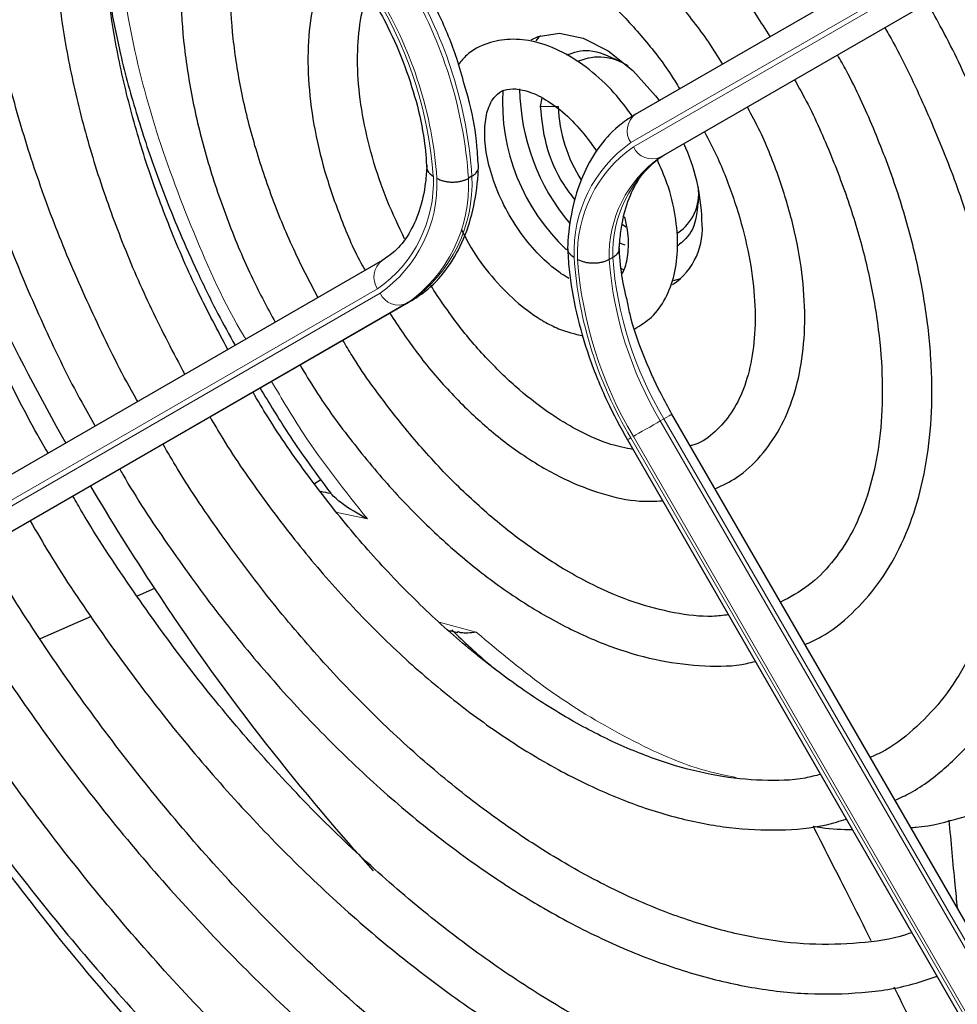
# Paper-space layout 'Blatt4' of a CAD drawing. Header units: millimetres. Extents: x 5 to 418, y 2 to 292.
# Tile 54 of 111: x 88 to 94, y 228 to 234. Entities that reach past the tile are written whole.
import ezdxf

# ---------------------------------------------------------------- set-up
doc = ezdxf.new("R2010")
doc.units = ezdxf.units.MM

psp = doc.layouts.new('Blatt4')

# ---------------------------------------------------------------- linework, layer by layer
at = {"color": 7, "linetype": 'Continuous', "lineweight": 25}
for p, q in [((91.9607, 233.6933), (95.9572, 236.0012)), ((92.1509, 233.4182), (96.1474, 235.7261)), ((91.3225, 233.7446), (91.3337, 233.803)), ((90.8614, 233.276), (90.8378, 233.2624)), ((91.8742, 232.9516), (91.8979, 232.9363)), ((91.8903, 232.813), (91.8529, 232.826)), ((90.2585, 232.7103), (86.2619, 230.4024)), ((91.8076, 232.7298), (91.784, 232.7162)), ((91.8633, 232.6568), (91.8841, 232.6455)), ((92.2149, 232.576), (92.2652, 232.588)), ((90.4487, 232.4352), (86.4522, 230.1273)), ((96.2023, 224.7545), (92.2058, 231.6767)), ((91.9058, 231.5035), (95.9023, 224.5813)), ((89.8025, 231.2101), (89.8453, 231.2363)), ((88.7287, 230.5034), (88.6121, 230.4523)), ((88.3017, 230.3161), (87.959, 230.1657)), ((90.7122, 230.2229), (90.7668, 230.2086))]:
    psp.add_line(p, q, dxfattribs=at)
at = {"color": 7, "linetype": 'Continuous', "lineweight": 18}
for p, q in [((95.9261, 235.81), (91.9296, 233.5021)), ((91.9463, 233.4733), (95.9428, 235.7812)), ((96.1239, 235.7125), (92.1273, 233.4046)), ((91.3225, 233.7446), (91.4404, 233.7446)), ((92.1509, 233.4182), (92.1273, 233.4046)), ((86.2309, 230.2113), (90.2274, 232.5192)), ((90.2441, 232.4903), (86.2475, 230.1824)), ((90.4487, 232.4352), (90.4251, 232.4216)), ((86.4286, 230.1137), (90.4251, 232.4216)), ((92.1509, 231.645), (92.1273, 231.6314)), ((96.1474, 224.7228), (92.1509, 231.645)), ((92.1273, 231.6314), (96.1239, 224.7092)), ((91.9296, 231.5173), (95.9261, 224.5951)), ((95.9428, 224.6047), (91.9463, 231.5269)), ((90.1591, 230.9718), (89.9559, 231.0147)), ((90.6418, 230.2776), (90.8903, 230.2104))]:
    psp.add_line(p, q, dxfattribs=at)
at = {"color": 7, "linetype": 'Continuous', "lineweight": 25, "flags": 128}
for points in [[(91.2601, 234.1931), (91.3068, 234.2153), (91.449, 234.2374), (91.6091, 234.205), (91.7772, 234.1202), (91.9426, 233.9883), (92.095, 233.8176), (92.1193, 233.7849)], [(91.3227, 234.2208), (91.3094, 234.2081), (91.2902, 234.187)]]:
    psp.add_lwpolyline(points, dxfattribs=at)
at = {"color": 7, "linetype": 'Continuous', "lineweight": 18, "flags": 128}
for points in [[(92.2058, 231.6767), (92.2039, 231.6756), (92.1972, 231.6717), (92.1858, 231.6652), (92.1702, 231.6561), (92.1509, 231.645)], [(92.1273, 231.6314), (92.1052, 231.6186), (92.081, 231.6047), (92.0558, 231.5901), (92.0304, 231.5754), (92.0058, 231.5613), (91.983, 231.5481), (91.9629, 231.5365), (91.9463, 231.5269)], [(91.9296, 231.5173), (91.917, 231.51), (91.909, 231.5053), (91.9058, 231.5035), (91.9058, 231.5035)]]:
    psp.add_lwpolyline(points, dxfattribs=at)
at = {"color": 7, "linetype": 'Continuous', "lineweight": 18}
for centre, radius, start, end in [((87.8984, 233.0648), 2.9461, 3.84586, 30.94452), ((87.922, 233.0784), 2.9461, 3.84586, 30.94452), ((87.9272, 233.0875), 2.6814, 4.03412, 30.92588), ((87.9027, 233.0722), 2.7296, 3.99715, 30.92952), ((92.0427, 233.5819), 0.1383, 126.35124, 215.18509), ((92.4417, 232.7688), 0.8944, 124.92656, 182.49063), ((92.4486, 232.7535), 0.8777, 124.91275, 182.4318), ((92.0719, 233.5313), 0.1384, 204.8163, 293.64307), ((92.5857, 232.7461), 0.8023, 124.84397, 182.13721), ((92.6093, 232.7597), 0.8023, 124.84397, 182.13721), ((89.7251, 233.2389), 0.8777, 304.91275, 2.4318), ((89.732, 233.2236), 0.8944, 304.92656, 2.49063), ((89.8691, 233.2162), 0.9698, 304.98315, 2.73052), ((89.8927, 233.2298), 0.9698, 304.98315, 2.73052), ((90.3405, 232.5989), 0.1383, 126.35124, 215.18509), ((94.271, 232.9202), 2.7296, 183.99715, 210.92952), ((94.2465, 232.9049), 2.6814, 184.03412, 210.92588), ((94.2422, 232.8975), 2.4649, 184.21856, 210.90782), ((94.2658, 232.9112), 2.4649, 184.21856, 210.90782), ((90.3697, 232.5484), 0.1384, 204.8163, 293.64307)]:
    psp.add_arc(centre, radius, start, end, dxfattribs=at)
at = {"color": 7, "linetype": 'Continuous', "lineweight": 25}
for centre, radius, start, end in [((91.7148, 233.7266), 0.3507, 55.81024, 112.86683), ((92.4301, 233.7766), 1.3635, 176.72655, 226.86042), ((92.6158, 233.8818), 1.4339, 180.69955, 220.10508), ((92.4296, 233.7846), 0.99, 182.31609, 212.78142), ((91.0941, 232.9448), 1.3132, 1.64984, 24.82643), ((92.0616, 233.1619), 0.3238, 304.5077, 6.80448), ((91.9528, 232.926), 0.4575, 304.20343, 7.10875), ((102.3971, 239.5279), 16.3785, 205.73768, 209.42324), ((102.4249, 239.5401), 16.4088, 210.57672, 213.41658), ((88.0755, 222.0514), 9.2753, 78.57755, 79.00227), ((101.6608, 239.004), 15.4758, 213.31781, 222.21309)]:
    psp.add_arc(centre, radius, start, end, dxfattribs=at)
for points, knots in [([(88.0138, 231.414), (87.9901, 231.4547), (87.8661, 231.6678), (87.6682, 232.0669), (87.4241, 232.6067), (87.2134, 233.1522), (87.0351, 233.6976), (86.8911, 234.2391), (86.7824, 234.7721), (86.7096, 235.2925), (86.6734, 235.7962), (86.6736, 236.2791), (86.7101, 236.7376), (86.7824, 237.1681), (86.8896, 237.5674), (87.0308, 237.9324), (87.2039, 238.2619), (87.4112, 238.5486), (87.5719, 238.7341), (87.671, 238.8107), (87.682, 238.8193)], [0, 0, 0, 0, 0.01444, 0.075617, 0.136785, 0.197937, 0.259068, 0.32017, 0.381239, 0.442268, 0.503257, 0.564207, 0.625127, 0.686037, 0.746963, 0.807957, 0.869101, 0.930499, 0.992258, 1, 1, 1, 1]), ([(88.1216, 238.0578), (88.0638, 238.0057), (87.9227, 237.8786), (87.7343, 237.6285), (87.5536, 237.317), (87.4086, 236.967), (87.2993, 236.5833), (87.2271, 236.1689), (87.1928, 235.7277), (87.1966, 235.2639), (87.2383, 234.7819), (87.3175, 234.286), (87.4332, 233.7807), (87.5844, 233.2705), (87.7691, 232.7595), (87.9881, 232.2534), (88.1761, 231.864), (88.2995, 231.6497), (88.3301, 231.5967)], [0, 0, 0, 0, 0.045337, 0.11062, 0.176282, 0.242384, 0.308874, 0.375644, 0.442577, 0.509583, 0.576595, 0.64358, 0.710528, 0.777438, 0.844314, 0.911165, 0.977999, 1, 1, 1, 1]), ([(88.6162, 231.7619), (88.6134, 231.7666), (88.5187, 231.927), (88.3564, 232.2564), (88.1343, 232.7455), (87.9467, 233.2405), (87.7913, 233.7345), (87.6706, 234.2233), (87.5854, 234.7019), (87.5364, 235.1658), (87.5238, 235.6106), (87.5474, 236.0318), (87.6067, 236.4257), (87.7008, 236.7883), (87.828, 237.1173), (87.9888, 237.4075), (88.144, 237.6238), (88.2555, 237.7265), (88.293, 237.761)], [0, 0, 0, 0, 0.002079, 0.070996, 0.1399, 0.208781, 0.277628, 0.346429, 0.415177, 0.483863, 0.552488, 0.62106, 0.689605, 0.758159, 0.826801, 0.895661, 0.964912, 1, 1, 1, 1]), ([(88.7291, 237.0056), (88.725, 237.0021), (88.6442, 236.9344), (88.5151, 236.763), (88.3468, 236.4917), (88.2164, 236.1787), (88.1212, 235.833), (88.0637, 235.4569), (88.0441, 235.0551), (88.0629, 234.6324), (88.1195, 234.1939), (88.2132, 233.7446), (88.3426, 233.2893), (88.5068, 232.8334), (88.7008, 232.3818), (88.8549, 232.0896), (88.9317, 231.9441)], [0, 0, 0, 0, 0.004033, 0.07871, 0.15389, 0.229752, 0.306249, 0.383198, 0.460397, 0.537693, 0.614972, 0.6922, 0.769368, 0.846482, 0.923554, 1, 1, 1, 1]), ([(89.2214, 232.1114), (89.1534, 232.2393), (89.0101, 232.5084), (88.8272, 232.9306), (88.6675, 233.3685), (88.542, 233.8045), (88.4513, 234.2326), (88.3965, 234.6477), (88.3778, 235.0446), (88.3952, 235.4183), (88.448, 235.7642), (88.5346, 236.079), (88.6552, 236.3568), (88.7789, 236.566), (88.8723, 236.6657), (88.9052, 236.7006)], [0, 0, 0, 0, 0.072943, 0.153521, 0.234056, 0.314528, 0.394918, 0.475208, 0.555393, 0.63548, 0.715511, 0.795552, 0.875749, 0.95636, 1, 1, 1, 1]), ([(89.7761, 235.885), (89.796, 235.9009), (89.8742, 235.9633), (90.0373, 236.027), (90.2646, 236.0738), (90.5148, 236.07), (90.7795, 236.0198), (91.0548, 235.9236), (91.3364, 235.783), (91.62, 235.5999), (91.9008, 235.3768), (92.1743, 235.1173), (92.4349, 234.825), (92.6683, 234.5236), (92.8024, 234.3117), (92.8637, 234.2148)], [0, 0, 0, 0, 0.028972, 0.114279, 0.199798, 0.283623, 0.365764, 0.446914, 0.527654, 0.608306, 0.688988, 0.769775, 0.850678, 0.931679, 1, 1, 1, 1]), ([(89.342, 235.9441), (89.2883, 235.8755), (89.1786, 235.7354), (89.0563, 235.4774), (88.9657, 235.1852), (88.9132, 234.8614), (88.8988, 234.512), (88.9229, 234.1425), (88.9851, 233.7589), (89.0837, 233.3672), (89.2182, 232.9735), (89.369, 232.6129), (89.4875, 232.3907), (89.5387, 232.2947)], [0, 0, 0, 0, 0.087458, 0.178657, 0.271088, 0.364497, 0.458466, 0.552645, 0.646789, 0.740833, 0.834772, 0.928628, 1, 1, 1, 1]), ([(89.8263, 232.4607), (89.7703, 232.5684), (89.6515, 232.7968), (89.5058, 233.156), (89.3845, 233.5281), (89.2983, 233.8945), (89.2474, 234.2484), (89.2324, 234.584), (89.2532, 234.8948), (89.3075, 235.1774), (89.3973, 235.4214), (89.4706, 235.573), (89.5201, 235.631), (89.5217, 235.6328)], [0, 0, 0, 0, 0.090298, 0.19153, 0.29266, 0.393638, 0.494422, 0.594988, 0.69535, 0.795611, 0.895939, 0.99677, 1, 1, 1, 1]), ([(92.5455, 234.031), (92.515, 234.0803), (92.4236, 234.2281), (92.2452, 234.4518), (92.0174, 234.6955), (91.7743, 234.9044), (91.5222, 235.0747), (91.2656, 235.2016), (91.0102, 235.2807), (90.7618, 235.3092), (90.5299, 235.2829), (90.3436, 235.2219), (90.2492, 235.1522), (90.2142, 235.1264)], [0, 0, 0, 0, 0.04971, 0.148978, 0.248408, 0.348108, 0.448168, 0.548614, 0.64925, 0.749315, 0.847677, 0.943478, 1, 1, 1, 1]), ([(90.3812, 234.837), (90.3922, 234.8475), (90.4439, 234.8975), (90.5608, 234.9445), (90.7354, 234.9751), (90.9354, 234.9547), (91.1475, 234.8887), (91.3667, 234.7785), (91.5877, 234.6265), (91.8053, 234.4364), (92.0114, 234.2111), (92.1642, 234.0175), (92.2384, 233.8952), (92.2571, 233.8645)], [0, 0, 0, 0, 0.029258, 0.138407, 0.250078, 0.356664, 0.459361, 0.560618, 0.661623, 0.762745, 0.864149, 0.965811, 1, 1, 1, 1]), ([(89.9663, 234.8627), (89.9374, 234.8158), (89.8679, 234.7033), (89.8003, 234.4865), (89.7586, 234.2224), (89.7568, 233.9321), (89.7936, 233.6246), (89.8674, 233.3068), (89.9796, 232.9882), (90.0735, 232.7645), (90.1369, 232.6538), (90.1428, 232.6435)], [0, 0, 0, 0, 0.088797, 0.21354, 0.340937, 0.469926, 0.599428, 0.728789, 0.857907, 0.986829, 1, 1, 1, 1]), ([(90.8116, 233.888), (90.7953, 233.948), (90.7521, 234.107), (90.6485, 234.3571), (90.5503, 234.5386), (90.5036, 234.625)], [0, 0, 0, 0, 0.241522, 0.639043, 1, 1, 1, 1]), ([(90.4091, 232.8552), (90.3685, 232.9405), (90.2821, 233.1221), (90.1875, 233.4048), (90.1206, 233.6914), (90.0893, 233.9643), (90.0944, 234.2126), (90.1214, 234.3991), (90.1561, 234.4868), (90.1672, 234.5148)], [0, 0, 0, 0, 0.140593, 0.298994, 0.456939, 0.614254, 0.770852, 0.926891, 1, 1, 1, 1]), ([(88.4306, 234.4321), (88.452, 234.3207), (88.4999, 234.0715), (88.6075, 233.6842), (88.7415, 233.2834), (88.88, 232.9334), (89.0182, 232.6255), (89.1412, 232.3714), (89.231, 232.21), (89.2702, 232.1396)], [0, 0, 0, 0, 0.146263, 0.327257, 0.500767, 0.664233, 0.781127, 0.904457, 1, 1, 1, 1]), ([(90.2036, 234.4518), (90.2286, 234.4068), (90.3017, 234.2755), (90.4023, 234.0491), (90.491, 233.7794), (90.5434, 233.5342), (90.5538, 233.3887), (90.5584, 233.3247)], [0, 0, 0, 0, 0.121243, 0.354097, 0.586718, 0.818525, 1, 1, 1, 1]), ([(93.7047, 229.0806), (93.7395, 229.0966), (93.8647, 229.1541), (94.0531, 229.3011), (94.266, 229.5176), (94.4451, 229.7773), (94.5908, 230.0741), (94.7009, 230.4064), (94.7742, 230.7705), (94.8096, 231.1622), (94.8068, 231.5768), (94.7658, 232.0093), (94.6874, 232.4548), (94.5725, 232.9081), (94.4231, 233.3646), (94.2388, 233.8182), (94.0711, 234.1792), (93.9557, 234.3824), (93.9224, 234.4412)], [0, 0, 0, 0, 0.025432, 0.09144, 0.157422, 0.22372, 0.290583, 0.358045, 0.425981, 0.494211, 0.562575, 0.63096, 0.699308, 0.767604, 0.835849, 0.904052, 0.972225, 1, 1, 1, 1]), ([(93.6355, 234.2755), (93.6449, 234.2596), (93.7349, 234.1054), (93.8805, 233.8), (94.067, 233.365), (94.2187, 232.9265), (94.3372, 232.4919), (94.4204, 232.066), (94.4677, 231.6543), (94.4787, 231.262), (94.4538, 230.8937), (94.3938, 230.554), (94.2999, 230.2467), (94.1737, 229.9752), (94.0174, 229.7408), (93.8297, 229.5493), (93.6694, 229.425), (93.5632, 229.3798), (93.5381, 229.3692)], [0, 0, 0, 0, 0.0079873, 0.0772711, 0.1465325, 0.2157534, 0.2849163, 0.3540048, 0.4230063, 0.4919164, 0.5607476, 0.6295436, 0.6983637, 0.7673569, 0.8367647, 0.9068973, 0.9779929, 1, 1, 1, 1]), ([(91.9403, 233.6794), (91.8999, 233.7336), (91.8118, 233.8516), (91.6514, 233.9984), (91.4717, 234.1169), (91.2914, 234.1856), (91.1198, 234.2047), (90.9625, 234.1747), (90.8406, 234.1139), (90.7884, 234.0499), (90.7709, 234.0285)], [0, 0, 0, 0, 0.121104, 0.26353, 0.407617, 0.553734, 0.681749, 0.803792, 0.934198, 1, 1, 1, 1]), ([(91.4972, 234.0917), (91.5459, 234.1088), (91.6496, 234.1453), (91.7825, 234.0835), (91.8529, 234.0508)], [0, 0, 0, 0, 0.470262, 1, 1, 1, 1]), ([(93.1, 230.128), (93.1362, 230.1441), (93.2517, 230.1956), (93.4185, 230.3317), (93.5964, 230.5299), (93.7398, 230.7693), (93.8487, 231.0442), (93.9211, 231.3522), (93.9557, 231.6888), (93.9517, 232.0485), (93.9094, 232.4255), (93.8296, 232.8136), (93.7144, 233.2073), (93.563, 233.5996), (93.4295, 233.8968), (93.3384, 234.0567), (93.3181, 234.0923)], [0, 0, 0, 0, 0.034804, 0.110957, 0.187067, 0.263784, 0.341517, 0.420224, 0.499594, 0.579283, 0.659033, 0.738718, 0.818313, 0.897826, 0.977281, 1, 1, 1, 1]), ([(90.9056, 233.33), (90.9026, 233.3795), (90.8939, 233.5225), (90.8655, 233.7103), (90.8234, 233.8489), (90.8116, 233.888)], [0, 0, 0, 0, 0.275641, 0.795667, 1, 1, 1, 1]), ([(93.0292, 233.9254), (93.052, 233.885), (93.1418, 233.7258), (93.2702, 233.4361), (93.4105, 233.0639), (93.5156, 232.6933), (93.5862, 232.3318), (93.621, 231.9854), (93.6199, 231.6602), (93.5837, 231.3617), (93.5139, 231.0949), (93.4127, 230.8633), (93.2816, 230.6705), (93.1251, 230.5147), (92.9991, 230.4464), (92.9359, 230.4121)], [0, 0, 0, 0, 0.027614, 0.108697, 0.189719, 0.270641, 0.351426, 0.432043, 0.512486, 0.59279, 0.673063, 0.753515, 0.834611, 0.917039, 1, 1, 1, 1]), ([(91.5119, 232.5894), (91.4898, 232.6031), (91.4248, 232.6434), (91.3134, 232.7409), (91.1897, 232.8876), (91.0837, 233.0583), (91.004, 233.24), (90.9561, 233.4185), (90.942, 233.5793), (90.9588, 233.7088), (90.9983, 233.7969), (91.0469, 233.8444), (91.1052, 233.8666), (91.2018, 233.8619), (91.3214, 233.8172), (91.4544, 233.7277), (91.5863, 233.6027), (91.6623, 233.4966), (91.7005, 233.4432)], [0, 0, 0, 0, 0.032778, 0.096298, 0.160575, 0.225403, 0.29037, 0.354897, 0.418511, 0.481016, 0.543198, 0.607254, 0.68171, 0.742597, 0.808137, 0.871777, 0.935579, 1, 1, 1, 1]), ([(91.5548, 233.1181), (91.5282, 233.1518), (91.4421, 233.2609), (91.3479, 233.4921), (91.331, 233.6604), (91.3225, 233.7446)], [0, 0, 0, 0, 0.182718, 0.591359, 1, 1, 1, 1]), ([(91.9607, 233.6933), (91.9277, 233.6721), (91.8383, 233.6149), (91.7167, 233.486), (91.6081, 233.3016), (91.5363, 233.0851), (91.5095, 232.9061), (91.5046, 232.8031), (91.5038, 232.7846)], [0, 0, 0, 0, 0.120337, 0.325835, 0.532783, 0.744527, 0.954131, 1, 1, 1, 1]), ([(92.4959, 231.1742), (92.5453, 231.1976), (92.6595, 231.2518), (92.806, 231.3902), (92.935, 231.5738), (93.0283, 231.7941), (93.0854, 232.0463), (93.1044, 232.3263), (93.0843, 232.6273), (93.0264, 232.9415), (92.9304, 233.2607), (92.8252, 233.5309), (92.7414, 233.6877), (92.7122, 233.7424)], [0, 0, 0, 0, 0.0709895, 0.1641959, 0.2575599, 0.3526288, 0.4498979, 0.5487885, 0.6484077, 0.7480702, 0.8475585, 0.946872, 1, 1, 1, 1]), ([(92.4237, 233.5757), (92.4545, 233.5164), (92.5348, 233.362), (92.6314, 233.1044), (92.7132, 232.8142), (92.7589, 232.5346), (92.7697, 232.2744), (92.746, 232.0407), (92.6903, 231.8403), (92.6068, 231.6762), (92.4958, 231.5543), (92.4041, 231.4837), (92.3392, 231.467), (92.3285, 231.4642)], [0, 0, 0, 0, 0.063601, 0.165373, 0.266904, 0.368074, 0.468795, 0.569085, 0.669207, 0.76971, 0.872125, 0.978915, 1, 1, 1, 1]), ([(91.8509, 232.7786), (91.8535, 232.8168), (91.8609, 232.9281), (91.898, 233.0901), (91.9697, 233.2469), (92.0556, 233.3545), (92.1226, 233.3993), (92.1509, 233.4182)], [0, 0, 0, 0, 0.1219982, 0.3552798, 0.5889005, 0.8262984, 1, 1, 1, 1]), ([(91.9557, 232.251), (91.9949, 232.2749), (92.0787, 232.3261), (92.168, 232.4542), (92.2275, 232.6131), (92.25, 232.8002), (92.2328, 233.0087), (92.1858, 233.2093), (92.1304, 233.334), (92.1073, 233.386)], [0, 0, 0, 0, 0.12448, 0.266559, 0.411606, 0.564488, 0.723656, 0.884548, 1, 1, 1, 1]), ([(90.5584, 233.3499), (90.5559, 233.3117), (90.5485, 233.2004), (90.5114, 233.0384), (90.4397, 232.8816), (90.3537, 232.774), (90.2868, 232.7292), (90.2585, 232.7103)], [0, 0, 0, 0, 0.121998, 0.35528, 0.588901, 0.826298, 1, 1, 1, 1]), ([(90.4487, 232.4352), (90.4817, 232.4564), (90.571, 232.5136), (90.6927, 232.6425), (90.8013, 232.8269), (90.8731, 233.0434), (90.8999, 233.2224), (90.9047, 233.3254), (90.9056, 233.3439)], [0, 0, 0, 0, 0.120337, 0.325835, 0.532783, 0.744527, 0.954131, 1, 1, 1, 1]), ([(90.5583, 233.3355), (90.5582, 233.3346), (90.5578, 233.3287), (90.5612, 233.3181), (90.5687, 233.304), (90.5789, 233.2928), (90.5896, 233.2839), (90.5969, 233.2791), (90.6012, 233.2765), (90.602, 233.2761)], [0, 0, 0, 0, 0.043164, 0.266738, 0.48434, 0.708238, 0.839781, 0.97267, 1, 1, 1, 1]), ([(90.8614, 233.276), (90.867, 233.2796), (90.8783, 233.2868), (90.891, 233.2994), (90.9, 233.3132), (90.9047, 233.3252), (90.9047, 233.3327), (90.9047, 233.3352)], [0, 0, 0, 0, 0.218214, 0.442758, 0.660971, 0.885507, 1, 1, 1, 1]), ([(90.6256, 233.2625), (90.6263, 233.2621), (90.6306, 233.2596), (90.6391, 233.2554), (90.6541, 233.2493), (90.6737, 233.2434), (90.6977, 233.2389), (90.723, 233.2368), (90.7482, 233.2372), (90.7733, 233.24), (90.7968, 233.2452), (90.819, 233.2526), (90.8315, 233.2591), (90.8378, 233.2624)], [0, 0, 0, 0, 0.01342, 0.077283, 0.141796, 0.247648, 0.356562, 0.462304, 0.571105, 0.676797, 0.78555, 0.891242, 1, 1, 1, 1]), ([(92.3832, 233.1323), (92.3764, 233.0549), (92.3637, 232.9102), (92.2812, 232.8392), (92.2428, 232.8061)], [0, 0, 0, 0, 0.534725, 1, 1, 1, 1]), ([(91.8851, 233.0046), (91.8922, 232.9746), (91.9131, 232.8871), (91.9114, 232.7636), (91.8937, 232.6632), (91.8738, 232.6313), (91.868, 232.6221)], [0, 0, 0, 0, 0.179637, 0.5234948, 0.8617965, 1, 1, 1, 1]), ([(90.7892, 232.921), (90.8106, 232.8785), (90.8678, 232.765), (90.9924, 232.5987), (91.1496, 232.4352), (91.2717, 232.3443), (91.3691, 232.2864), (91.4647, 232.2364), (91.5534, 232.2159), (91.6087, 232.2031)], [0, 0, 0, 0, 0.1157719, 0.3097571, 0.5047025, 0.6908712, 0.7185115, 0.8244681, 1, 1, 1, 1]), ([(91.5038, 232.7985), (91.5066, 232.749), (91.5149, 232.606), (91.558, 232.3586), (91.6445, 232.0604), (91.7601, 231.7714), (91.8588, 231.5899), (91.9058, 231.5035)], [0, 0, 0, 0, 0.119661, 0.345415, 0.570792, 0.795741, 1, 1, 1, 1]), ([(91.5481, 232.7299), (91.5474, 232.7304), (91.5431, 232.7329), (91.5358, 232.7377), (91.5252, 232.7464), (91.515, 232.7577), (91.5075, 232.7716), (91.504, 232.7823), (91.5044, 232.7881), (91.5045, 232.7891)], [0, 0, 0, 0, 0.027692, 0.159469, 0.292587, 0.511005, 0.735743, 0.953935, 1, 1, 1, 1]), ([(91.8508, 232.7884), (91.8508, 232.7861), (91.8508, 232.7789), (91.8462, 232.7671), (91.8374, 232.7535), (91.8246, 232.7407), (91.8133, 232.7335), (91.8076, 232.7298)], [0, 0, 0, 0, 0.106275, 0.326515, 0.55313, 0.77337, 1, 1, 1, 1]), ([(91.9035, 232.4449), (91.8906, 232.5005), (91.8617, 232.6251), (91.8548, 232.7401), (91.8509, 232.8038)], [0, 0, 0, 0, 0.446374, 1, 1, 1, 1]), ([(91.784, 232.7162), (91.7778, 232.713), (91.7653, 232.7064), (91.7434, 232.6991), (91.7197, 232.6939), (91.6949, 232.691), (91.6694, 232.6906), (91.6444, 232.6927), (91.6201, 232.6971), (91.6005, 232.703), (91.5853, 232.7092), (91.5768, 232.7134), (91.5724, 232.7159), (91.5717, 232.7163)], [0, 0, 0, 0, 0.105647, 0.214359, 0.320006, 0.428712, 0.534438, 0.643221, 0.749098, 0.858039, 0.922043, 0.986702, 1, 1, 1, 1]), ([(91.9426, 231.4398), (91.8942, 231.449), (91.78, 231.4707), (91.6311, 231.5369), (91.4972, 231.61), (91.3627, 231.6942), (91.1777, 231.8356), (90.9643, 232.041), (90.7618, 232.2764), (90.6433, 232.4532), (90.5842, 232.5415)], [0, 0, 0, 0, 0.112168, 0.264833, 0.312906, 0.391862, 0.543416, 0.695468, 0.84795, 1, 1, 1, 1]), ([(92.2058, 231.6767), (92.1807, 231.7217), (92.1075, 231.853), (92.0086, 232.0789), (91.9328, 232.2939), (91.9097, 232.4129), (91.9035, 232.4449)], [0, 0, 0, 0, 0.180366, 0.526768, 0.872823, 1, 1, 1, 1]), ([(90.309, 232.3546), (90.369, 232.2646), (90.4931, 232.0785), (90.7089, 231.8256), (90.9439, 231.5964), (91.1589, 231.429), (91.3387, 231.3154), (91.5204, 231.2189), (91.7364, 231.1359), (91.9598, 231.0856), (92.0913, 231.0916), (92.1422, 231.0939)], [0, 0, 0, 0, 0.120708, 0.249746, 0.379057, 0.508773, 0.587522, 0.656403, 0.78692, 0.917396, 1, 1, 1, 1]), ([(92.5847, 230.3275), (92.5492, 230.3231), (92.4366, 230.3091), (92.2242, 230.3354), (91.9552, 230.4044), (91.7151, 230.5051), (91.5175, 230.6107), (91.3194, 230.7327), (91.0817, 230.9054), (90.8045, 231.1491), (90.5369, 231.4268), (90.286, 231.7355), (90.1037, 231.9868), (90.0146, 232.1386), (89.9944, 232.1729)], [0, 0, 0, 0, 0.047799, 0.151464, 0.253393, 0.354451, 0.41296, 0.46559, 0.566257, 0.667097, 0.768083, 0.869204, 0.970426, 1, 1, 1, 1]), ([(89.7063, 232.0065), (89.7401, 231.9499), (89.8474, 231.7706), (90.0546, 231.4887), (90.3223, 231.1666), (90.6081, 230.8755), (90.9062, 230.6187), (91.1542, 230.4422), (91.3559, 230.3196), (91.5585, 230.2103), (91.8211, 230.098), (92.1288, 230.0114), (92.4258, 229.9791), (92.6397, 229.981), (92.7466, 230.0095), (92.7654, 230.0146)], [0, 0, 0, 0, 0.043227, 0.137062, 0.230954, 0.324945, 0.419075, 0.513378, 0.553496, 0.603349, 0.697902, 0.792503, 0.886726, 0.980084, 1, 1, 1, 1]), ([(89.4379, 231.8515), (89.4997, 231.749), (89.5982, 231.5856), (89.7586, 231.3511), (89.8564, 231.2199), (89.9122, 231.1451)], [0, 0, 0, 0, 0.419366, 0.66906, 1, 1, 1, 1]), ([(93.2042, 229.2546), (93.17, 229.2457), (93.0481, 229.2141), (92.8153, 229.2087), (92.5108, 229.2384), (92.1921, 229.3178), (91.8706, 229.4399), (91.6421, 229.5551), (91.4662, 229.6554), (91.2841, 229.7665), (91.0032, 229.9646), (90.6741, 230.2389), (90.3538, 230.5492), (90.046, 230.8913), (89.7563, 231.2625), (89.5362, 231.5753), (89.4226, 231.7686), (89.3901, 231.8239)], [0, 0, 0, 0, 0.032329, 0.115134, 0.196873, 0.277819, 0.358317, 0.434253, 0.443254, 0.485269, 0.565494, 0.645808, 0.726194, 0.806653, 0.887173, 0.967737, 1, 1, 1, 1]), ([(89.1012, 231.6571), (89.1295, 231.6087), (89.2412, 231.4169), (89.4625, 231.0997), (89.7615, 230.7115), (90.081, 230.352), (90.4151, 230.0235), (90.761, 229.7303), (91.0728, 229.5058), (91.3314, 229.3462), (91.5908, 229.2049), (91.893, 229.069), (92.2477, 228.9548), (92.5946, 228.8885), (92.9279, 228.8751), (93.1907, 228.8965), (93.3333, 228.9406), (93.3776, 228.9543)], [0, 0, 0, 0, 0.026021, 0.103081, 0.180162, 0.257284, 0.334465, 0.411723, 0.489069, 0.538868, 0.579706, 0.657194, 0.734725, 0.812115, 0.889159, 0.965619, 1, 1, 1, 1]), ([(93.818, 228.1915), (93.804, 228.1864), (93.6941, 228.1464), (93.4659, 228.1163), (93.1354, 228.1051), (92.7868, 228.1459), (92.4263, 228.2324), (92.0562, 228.3652), (91.7496, 228.51), (91.5017, 228.647), (91.2535, 228.7975), (90.9352, 229.0175), (90.5612, 229.3183), (90.1951, 229.6558), (89.8406, 230.027), (89.5005, 230.428), (89.1804, 230.8565), (88.9409, 231.2072), (88.8177, 231.4192), (88.7855, 231.4747)], [0, 0, 0, 0, 0.010331, 0.081097, 0.151268, 0.220842, 0.28997, 0.358829, 0.427557, 0.457972, 0.493968, 0.562628, 0.631343, 0.700101, 0.768903, 0.837746, 0.906621, 0.975519, 1, 1, 1, 1]), ([(88.4947, 231.3068), (88.5014, 231.295), (88.5996, 231.1213), (88.814, 230.8007), (89.1364, 230.3517), (89.482, 229.9294), (89.8442, 229.5354), (90.2207, 229.1738), (90.6083, 228.8477), (90.9845, 228.574), (91.3015, 228.376), (91.6194, 228.2017), (91.9567, 228.0453), (92.3533, 227.9059), (92.7426, 227.8147), (93.121, 227.772), (93.4833, 227.7816), (93.7738, 227.823), (93.9339, 227.8795), (93.9872, 227.8984)], [0, 0, 0, 0, 0.00489, 0.071718, 0.138555, 0.205411, 0.272296, 0.33922, 0.406191, 0.473218, 0.530554, 0.565918, 0.633038, 0.700192, 0.767278, 0.834196, 0.900813, 0.967008, 1, 1, 1, 1]), ([(94.4255, 227.1392), (94.3723, 227.12), (94.2126, 227.0622), (93.9214, 227.0167), (93.5566, 227.0006), (93.1744, 227.0345), (92.7792, 227.1149), (92.3734, 227.242), (91.9675, 227.4115), (91.679, 227.5606), (91.4564, 227.6877), (91.2262, 227.8266), (90.8744, 228.0661), (90.4603, 228.3904), (90.0534, 228.7521), (89.657, 229.1484), (89.2744, 229.5764), (88.9079, 230.0322), (88.5633, 230.5142), (88.3201, 230.8805), (88.2007, 231.0894), (88.1802, 231.1252)], [0, 0, 0, 0, 0.0312195, 0.0937094, 0.1558118, 0.2175192, 0.2789133, 0.3400995, 0.4011689, 0.4589251, 0.4666089, 0.4986054, 0.5595961, 0.6206246, 0.681681, 0.7427677, 0.8038827, 0.8650219, 0.92618, 0.9873509, 1, 1, 1, 1]), ([(90.1591, 230.9718), (90.0969, 231.0064), (89.9937, 231.0638), (89.9355, 231.1205), (89.9123, 231.143)], [0, 0, 0, 0, 0.602753, 1, 1, 1, 1]), ([(87.8926, 230.9592), (87.9354, 230.8857), (88.0807, 230.6357), (88.3555, 230.2274), (88.7133, 229.7385), (89.0926, 229.2759), (89.4888, 228.8417), (89.8995, 228.4396), (90.3217, 228.0723), (90.7523, 227.7428), (91.0951, 227.5154), (91.37, 227.3518), (91.6453, 227.2001), (92.0144, 227.0251), (92.4489, 226.8634), (92.8768, 226.7491), (93.2944, 226.6836), (93.6989, 226.6666), (94.0849, 226.702), (94.3851, 226.7614), (94.5471, 226.8262), (94.5951, 226.8454)], [0, 0, 0, 0, 0.024893, 0.084681, 0.144477, 0.204286, 0.264115, 0.32397, 0.383856, 0.443777, 0.503736, 0.525177, 0.556785, 0.616785, 0.676812, 0.736803, 0.796699, 0.856424, 0.915894, 0.975048, 1, 1, 1, 1]), ([(95.0336, 226.0859), (94.999, 226.0714), (94.8511, 226.0092), (94.5658, 225.9469), (94.1802, 225.9005), (93.7748, 225.9053), (93.3547, 225.9567), (92.9219, 226.0554), (92.4793, 226.2004), (92.0376, 226.3876), (91.7138, 226.5544), (91.4617, 226.6978), (91.2013, 226.8544), (90.8188, 227.1117), (90.3681, 227.4574), (89.9241, 227.8409), (89.4898, 228.2599), (89.0683, 228.7115), (88.6621, 229.1927), (88.2747, 229.7007), (87.9083, 230.2277), (87.6848, 230.5937), (87.574, 230.7752)], [0, 0, 0, 0, 0.017316, 0.07398, 0.130407, 0.186548, 0.242429, 0.298112, 0.353664, 0.409142, 0.461634, 0.472322, 0.501413, 0.556837, 0.61229, 0.667762, 0.723255, 0.77877, 0.834303, 0.889852, 0.945412, 1, 1, 1, 1]), ([(87.2874, 230.6096), (87.3114, 230.5676), (87.4447, 230.3339), (87.7131, 229.9244), (88.0909, 229.3864), (88.4919, 228.8736), (88.9108, 228.3876), (89.3458, 227.9318), (89.794, 227.5091), (90.2528, 227.1221), (90.7193, 226.7733), (91.0849, 226.5342), (91.3768, 226.3613), (91.6691, 226.1997), (92.0675, 226.0076), (92.537, 225.8254), (93.0003, 225.6902), (93.4541, 225.6032), (93.8954, 225.5654), (94.3215, 225.5757), (94.727, 225.6389), (95.0215, 225.7123), (95.1721, 225.7795), (95.2027, 225.7931)], [0, 0, 0, 0, 0.011961, 0.066529, 0.121102, 0.175682, 0.230275, 0.284884, 0.339513, 0.394165, 0.448844, 0.503549, 0.521416, 0.550246, 0.604978, 0.659732, 0.714464, 0.769138, 0.823706, 0.878111, 0.932303, 0.986256, 1, 1, 1, 1]), ([(95.6398, 225.036), (95.5823, 225.0116), (95.403, 224.9358), (95.0764, 224.8585), (94.6641, 224.8028), (94.2321, 224.7973), (93.7846, 224.8388), (93.3237, 224.9278), (92.852, 225.0635), (92.3721, 225.2452), (91.9242, 225.4543), (91.5513, 225.6572), (91.1782, 225.8811), (90.7673, 226.1548), (90.2828, 226.5203), (89.8045, 226.924), (89.3353, 227.3636), (88.878, 227.8368), (88.4353, 228.3407), (88.0095, 228.8725), (87.6042, 229.4297), (87.2562, 229.9485), (87.055, 230.288), (86.9722, 230.4277)], [0, 0, 0, 0, 0.024649, 0.076789, 0.128757, 0.180513, 0.232071, 0.283468, 0.334752, 0.385965, 0.437141, 0.476365, 0.503222, 0.554373, 0.605545, 0.656731, 0.707934, 0.759153, 0.810386, 0.861633, 0.912889, 0.964152, 1, 1, 1, 1]), ([(86.684, 230.2612), (86.7294, 230.1825), (86.8929, 229.8992), (87.2014, 229.4286), (87.6063, 228.8535), (88.0339, 228.3033), (88.4798, 227.7796), (88.942, 227.2856), (89.4181, 226.8241), (89.9054, 226.3976), (90.4013, 226.0084), (90.8823, 225.6733), (91.2866, 225.4246), (91.6913, 225.2002), (92.117, 224.9923), (92.6191, 224.791), (93.1153, 224.6365), (93.6026, 224.5299), (94.0783, 224.4717), (94.5393, 224.463), (94.9836, 224.5018), (95.4049, 224.5949), (95.681, 224.6757), (95.8088, 224.7381), (95.8111, 224.7392)], [0, 0, 0, 0, 0.01943, 0.069936, 0.120444, 0.170959, 0.221483, 0.272019, 0.322569, 0.373136, 0.423723, 0.474329, 0.518625, 0.545295, 0.595931, 0.646585, 0.697225, 0.747827, 0.79836, 0.848782, 0.899057, 0.949155, 0.999073, 1, 1, 1, 1]), ([(89.279, 226.833), (89.0325, 227.0867), (88.5382, 227.5958), (87.8428, 228.4501), (87.2035, 229.3305), (86.8287, 229.9467), (86.6495, 230.2413)], [0, 0, 0, 0, 0.254215, 0.509942, 0.76567, 1, 1, 1, 1]), ([(90.7255, 230.226), (90.8105, 230.1445), (90.9118, 230.0475), (91.017, 229.9634), (91.0338, 229.95)], [0, 0, 0, 0, 0.840355, 1, 1, 1, 1]), ([(90.8903, 230.2104), (90.8706, 230.208), (90.8384, 230.2041), (90.8058, 230.2051), (90.7835, 230.2061), (90.7732, 230.2121), (90.7673, 230.2155)], [0, 0, 0, 0, 0.41441, 0.678534, 0.817569, 1, 1, 1, 1]), ([(93.8105, 228.8974), (93.8224, 228.8981), (93.94, 228.9056), (94.1535, 228.9626), (94.386, 229.0379), (94.5061, 229.109), (94.5368, 229.1271)], [0, 0, 0, 0, 0.045503, 0.449675, 0.859451, 1, 1, 1, 1]), ([(94.0666, 228.9468), (94.0795, 228.8024), (94.0971, 228.6063), (94.117, 228.4092), (94.1223, 228.3573)], [0, 0, 0, 0, 0.736431, 1, 1, 1, 1]), ([(93.1544, 228.9065), (93.1731, 228.903), (93.2622, 228.8861), (93.3492, 228.8852), (93.4179, 228.8844)], [0, 0, 0, 0, 0.210305, 1, 1, 1, 1]), ([(93.5435, 228.1356), (93.5079, 228.2079), (93.394, 228.4389), (93.2565, 228.705), (93.1589, 228.8992), (93.1552, 228.9066)], [0, 0, 0, 0, 0.304579, 0.973576, 1, 1, 1, 1]), ([(94.0629, 227.0489), (94.0127, 227.1662), (93.9104, 227.4048), (93.7695, 227.6828), (93.6978, 227.8242)], [0, 0, 0, 0, 0.491358, 1, 1, 1, 1])]:
    psp.add_open_spline(points, degree=3, knots=knots, dxfattribs=at)
at = {"color": 7, "linetype": 'Continuous', "lineweight": 18}
for points, knots in [([(88.5762, 236.1694), (88.5393, 235.9962), (88.464, 235.6423), (88.4574, 235.0227), (88.5373, 234.3445), (88.7114, 233.6252), (88.9816, 232.9034), (89.1987, 232.4149), (89.3384, 232.1866), (89.3418, 232.181)], [0, 0, 0, 0, 0.156427, 0.319496, 0.487316, 0.657616, 0.827916, 0.995735, 1, 1, 1, 1]), ([(89.5155, 231.8963), (89.5845, 231.7789), (89.7772, 231.451), (90.0098, 231.1591), (90.1591, 230.9718)], [0, 0, 0, 0, 0.3582717, 1, 1, 1, 1]), ([(90.8903, 230.2104), (91.0507, 230.0766), (91.3776, 229.8039), (91.8881, 229.4988), (92.3153, 229.3001), (92.5592, 229.2494), (92.6365, 229.2333)], [0, 0, 0, 0, 0.27795, 0.566465, 0.862478, 1, 1, 1, 1])]:
    psp.add_open_spline(points, degree=3, knots=knots, dxfattribs=at)

doc.saveas('drawing.dxf')
